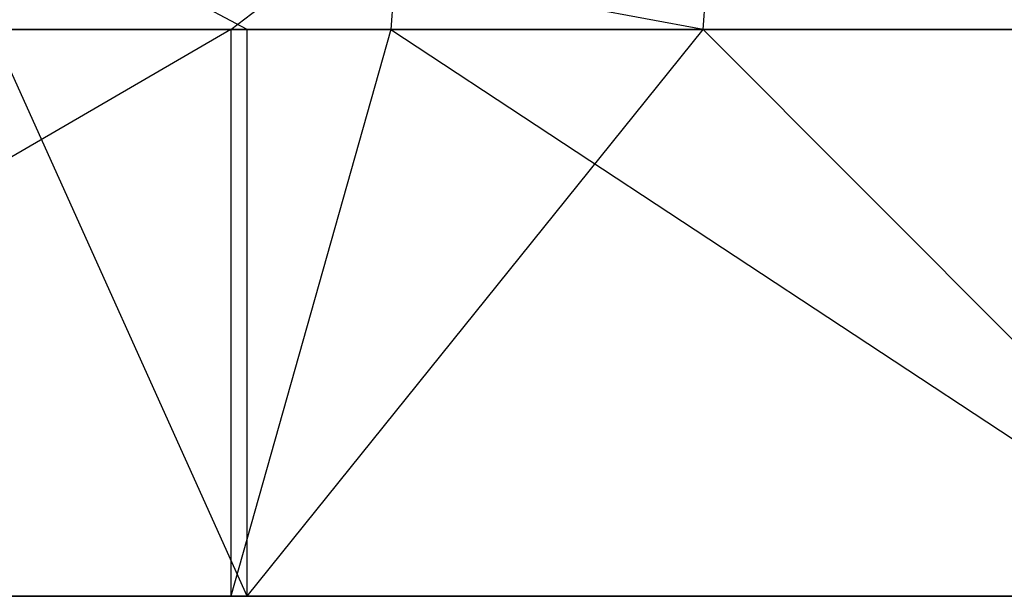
# Model space of a CAD drawing. Extents: x -172 to 172, y -29 to 28.
# Tile 222 of 256: x -86.88 to -75.24, y 7.6 to 14.42. Entities that reach past the tile are written whole.
import ezdxf

# ---------------------------------------------------------------- set-up
doc = ezdxf.new("R2010")
doc.units = 0
doc.header["$LTSCALE"] = 25.4
doc.layers.get('0').update_dxf_attribs({"linetype": 'CONTINUOUS'})

msp = doc.modelspace()

# ---------------------------------------------------------------- linework, layer by layer
at = {"color": 0}
for p, q in [((-84.191, 14.3, -1393.809), (-87.085, 15.845, -1391.871)), ((-78.802, 14.3, -1396.699), (-87.085, 15.845, -1391.871)), ((-78.802, 14.3, -1396.699), (-87.085, 15.845, -1391.871)), ((-84.191, 14.3, -1393.809), (-87.085, 15.845, -1391.871)), ((-84.383, 14.3, -1092.798), (-82.377, 15.845, -1091.969)), ((-84.383, 14.3, -1092.798), (-82.377, 15.845, -1091.969)), ((-82.377, 15.845, -1091.969), (-82.494, 14.3, -1091.755)), ((-82.377, 15.845, -1091.969), (-82.494, 14.3, -1091.755)), ((-78.802, 14.3, -1396.699), (-78.691, 15.845, -1396.481)), ((-78.802, 14.3, -1396.699), (-78.691, 15.845, -1396.481)), ((-84.383, 14.3, -1092.798), (-95.927, 7.6, -1099.883)), ((-84.383, 14.3, -1092.798), (-95.927, 7.6, -1099.883)), ((-84.383, 14.3, -1092.798), (-90.786, 14.3, -1096.573)), ((-84.383, 14.3, -1092.798), (-90.786, 14.3, -1096.573)), ((-84.191, 7.6, -1393.809), (-87.208, 14.3, -1392.082)), ((-84.191, 7.6, -1393.809), (-87.208, 14.3, -1392.082)), ((-87.208, 14.3, -1392.082), (-84.191, 14.3, -1393.809)), ((-87.208, 14.3, -1392.082), (-84.191, 14.3, -1393.809)), ((-82.494, 14.3, -1091.755), (-84.383, 7.6, -1092.798)), ((-82.494, 14.3, -1091.755), (-84.383, 14.3, -1092.798)), ((-84.383, 14.3, -1092.798), (-84.383, 7.6, -1092.798)), ((-82.494, 14.3, -1091.755), (-84.383, 7.6, -1092.798)), ((-84.383, 14.3, -1092.798), (-84.383, 7.6, -1092.798)), ((-82.494, 14.3, -1091.755), (-84.383, 14.3, -1092.798)), ((-84.191, 7.6, -1393.809), (-78.802, 14.3, -1396.699)), ((-84.191, 7.6, -1393.809), (-84.191, 14.3, -1393.809)), ((-84.191, 7.6, -1393.809), (-78.802, 14.3, -1396.699)), ((-84.191, 7.6, -1393.809), (-84.191, 14.3, -1393.809)), ((-84.191, 14.3, -1393.809), (-78.802, 14.3, -1396.699)), ((-84.191, 14.3, -1393.809), (-78.802, 14.3, -1396.699)), ((-82.494, 14.3, -1091.755), (-72.319, 7.6, -1086.642)), ((-73.948, 14.3, -1087.404), (-82.494, 14.3, -1091.755)), ((-82.494, 14.3, -1091.755), (-72.319, 7.6, -1086.642)), ((-73.948, 14.3, -1087.404), (-82.494, 14.3, -1091.755)), ((-72.119, 7.6, -1399.951), (-78.802, 14.3, -1396.699)), ((-72.119, 7.6, -1399.951), (-78.802, 14.3, -1396.699)), ((-78.802, 14.3, -1396.699), (-72.119, 14.3, -1399.951)), ((-78.802, 14.3, -1396.699), (-72.119, 14.3, -1399.951)), ((-84.383, 7.6, -1092.798), (-95.927, 7.6, -1099.883)), ((-84.383, 7.6, -1092.798), (-95.927, 7.6, -1099.883)), ((-95.744, 7.6, -1386.74), (-84.191, 7.6, -1393.809)), ((-95.744, 7.6, -1386.74), (-84.191, 7.6, -1393.809)), ((-72.319, 7.6, -1086.642), (-84.383, 7.6, -1092.798)), ((-72.319, 7.6, -1086.642), (-84.383, 7.6, -1092.798)), ((-84.191, 7.6, -1393.809), (-72.119, 7.6, -1399.951)), ((-84.191, 7.6, -1393.809), (-72.119, 7.6, -1399.951))]:
    msp.add_line(p, q, dxfattribs=at)

doc.saveas('drawing.dxf')
